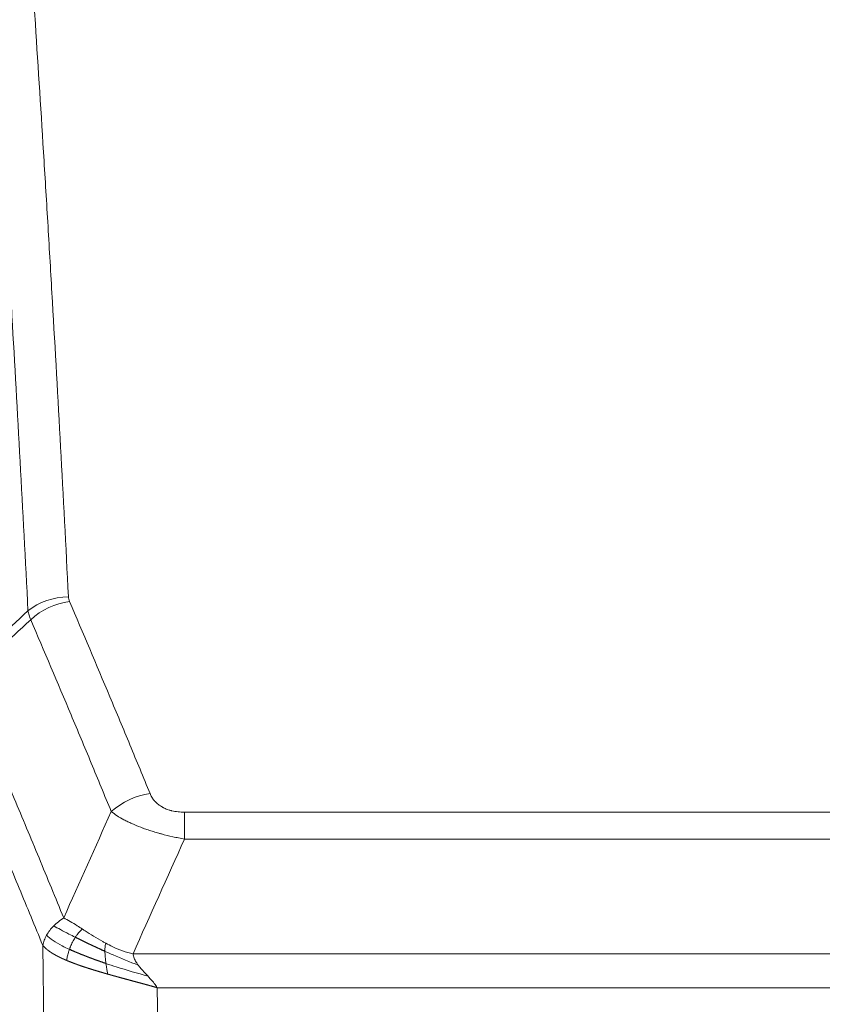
# Model space of a CAD drawing. Header units: inches. Extents: x 0 to 23760, y -13 to 16800.
# Tile 243 of 256: x 18278 to 18414, y 14420 to 14587. Entities that reach past the tile are written whole.
import ezdxf

# ---------------------------------------------------------------- set-up
doc = ezdxf.new("R2010")
doc.units = ezdxf.units.IN
doc.layers.add('1', color=7, linetype='Continuous', true_color=0xffffff)

msp = doc.modelspace()

# ---------------------------------------------------------------- linework, layer by layer
at = {"layer": '1', "color": 110, "linetype": 'Continuous', "lineweight": 13}
for p, q in [((18305.997, 14452.697), (18511.339, 14452.697)), ((18305.997, 14448.134), (18305.997, 14452.697)), ((18511.339, 14448.134), (18305.997, 14448.134)), ((18282.904, 14354.449), (18281.946, 14430.1)), ((18297.265, 14428.654), (18520.071, 14428.654)), ((18515.958, 14422.91), (18301.378, 14422.91)), ((18301.378, 14422.91), (18302.347, 14346.414))]:
    msp.add_line(p, q, dxfattribs=at)
for centre, major_axis, ratio, start_param, end_param in [((18286.301, 14480.949), (-9.987, -0.512), 0.8285973, 4.6699673, 5.4273767), ((18286.489, 14480.157), (-9.188, -3.948), 0.8056434, 4.3791539, 5.1247913), ((18300.15, 14447.696), (-9.245, -3.812), 0.7933159, 4.3962573, 5.1392153)]:
    msp.add_ellipse(centre, major_axis=major_axis, ratio=ratio, start_param=start_param, end_param=end_param, dxfattribs=at)
for points, knots in [([(18274.343, 14671.89), (18274.9, 14665.27), (18276.001, 14651.78), (18277.608, 14630.795), (18278.651, 14616.306), (18279.421, 14605.252), (18279.804, 14599.678), (18280.182, 14594.033), (18280.434, 14590.255), (18280.559, 14588.358), (18281.182, 14578.833), (18281.674, 14571.092), (18282.399, 14559.296), (18282.639, 14555.335), (18283.115, 14547.352), (18283.35, 14543.331), (18284.053, 14531.178), (18284.973, 14514.736), (18285.863, 14497.817), (18286.301, 14489.239)], [0, 0, 0, 0, 0.125, 0.25, 0.375, 0.375, 0.4375, 0.46875, 0.46875, 0.5, 0.5, 0.625, 0.625, 0.6875, 0.6875, 0.75, 0.75, 0.875, 1, 1, 1, 1]), ([(18279.434, 14486.862), (18278.995, 14495.431), (18278.104, 14512.329), (18277.182, 14528.752), (18276.479, 14540.891), (18276.243, 14544.907), (18275.766, 14552.881), (18275.526, 14556.837), (18274.8, 14568.619), (18274.308, 14576.351), (18273.684, 14585.865), (18273.558, 14587.76), (18273.307, 14591.534), (18272.928, 14597.172), (18272.545, 14602.739), (18271.773, 14613.781), (18270.729, 14628.253), (18269.12, 14649.214), (18268.018, 14662.688), (18267.459, 14669.301)], [0, 0, 0, 0, 0.125, 0.25, 0.25, 0.3125, 0.3125, 0.375, 0.375, 0.5, 0.5, 0.53125, 0.53125, 0.5625, 0.625, 0.625, 0.75, 0.875, 1, 1, 1, 1]), ([(18286.489, 14488.444), (18286.433, 14488.574), (18286.389, 14488.706), (18286.327, 14488.971), (18286.308, 14489.104), (18286.301, 14489.239)], [0, 0, 0, 0, 0.5, 0.5, 1, 1, 1, 1]), ([(18286.489, 14488.444), (18288.774, 14483.103), (18291.055, 14477.716), (18294.471, 14469.568), (18295.608, 14466.841), (18297.881, 14461.363), (18299.016, 14458.613), (18300.15, 14455.851)], [0, 0, 0, 0, 0.5, 0.5, 0.75, 0.75, 1, 1, 1, 1]), ([(18293.57, 14452.794), (18292.434, 14455.553), (18291.298, 14458.3), (18289.023, 14463.773), (18287.884, 14466.498), (18284.465, 14474.639), (18282.181, 14480.021), (18279.892, 14485.357)], [0, 0, 0, 0, 0.25, 0.25, 0.5, 0.5, 1, 1, 1, 1]), ([(18268.649, 14474.903), (18271.471, 14468.348), (18274.287, 14461.724), (18278.5, 14451.684), (18279.903, 14448.32), (18282.705, 14441.559), (18284.105, 14438.161), (18285.503, 14434.746)], [0, 0, 0, 0, 0.5, 0.5, 0.75, 0.75, 1, 1, 1, 1]), ([(18281.946, 14430.1), (18280.615, 14433.341), (18279.283, 14436.566), (18276.615, 14442.986), (18275.28, 14446.18), (18271.269, 14455.717), (18268.589, 14462.012), (18265.904, 14468.245)], [0, 0, 0, 0, 0.25, 0.25, 0.5, 0.5, 1, 1, 1, 1]), ([(18305.997, 14452.697), (18305.814, 14452.697), (18305.632, 14452.702), (18305.268, 14452.72), (18305.088, 14452.735), (18304.733, 14452.773), (18304.557, 14452.797), (18304.211, 14452.855), (18304.04, 14452.89), (18303.829, 14452.94), (18303.787, 14452.95), (18303.703, 14452.971), (18303.579, 14453.004), (18303.457, 14453.04), (18303.218, 14453.115), (18302.911, 14453.224), (18302.623, 14453.351), (18302.45, 14453.436), (18302.416, 14453.453), (18302.348, 14453.489), (18302.314, 14453.506), (18302.214, 14453.561), (18302.149, 14453.598), (18301.96, 14453.711), (18301.84, 14453.789), (18301.614, 14453.952), (18301.507, 14454.036), (18301.304, 14454.208), (18301.208, 14454.297), (18301.095, 14454.411), (18301.073, 14454.434), (18301.029, 14454.48), (18301.008, 14454.504), (18300.944, 14454.574), (18300.903, 14454.621), (18300.784, 14454.762), (18300.711, 14454.858), (18300.574, 14455.051), (18300.51, 14455.149), (18300.333, 14455.445), (18300.234, 14455.647), (18300.15, 14455.851)], [0, 0, 0, 0, 0.0625, 0.0625, 0.125, 0.125, 0.1875, 0.1875, 0.25, 0.25, 0.265625, 0.265625, 0.28125, 0.3125, 0.3125, 0.375, 0.4375, 0.4375, 0.453125, 0.453125, 0.46875, 0.46875, 0.5, 0.5, 0.5625, 0.5625, 0.625, 0.625, 0.6875, 0.6875, 0.703125, 0.703125, 0.71875, 0.71875, 0.75, 0.75, 0.8125, 0.8125, 0.875, 0.875, 1, 1, 1, 1]), ([(18305.997, 14448.134), (18305.662, 14448.194), (18305.329, 14448.258), (18304.666, 14448.391), (18304.337, 14448.461), (18303.362, 14448.678), (18302.724, 14448.834), (18302.021, 14449.023), (18301.943, 14449.044), (18301.788, 14449.087), (18301.711, 14449.108), (18301.479, 14449.174), (18301.326, 14449.218), (18300.872, 14449.351), (18300.277, 14449.534), (18299.704, 14449.725), (18299.283, 14449.873), (18299.074, 14449.947), (18298.869, 14450.023), (18298.732, 14450.073), (18298.665, 14450.099), (18298.059, 14450.329), (18297.551, 14450.539), (18296.832, 14450.863), (18296.599, 14450.972), (18296.261, 14451.138), (18296.15, 14451.194), (18295.931, 14451.306), (18295.824, 14451.362), (18295.297, 14451.644), (18294.908, 14451.871), (18294.194, 14452.33), (18293.867, 14452.561), (18293.57, 14452.794)], [0, 0, 0, 0, 0.0625, 0.0625, 0.125, 0.125, 0.25, 0.25, 0.265625, 0.265625, 0.28125, 0.28125, 0.3125, 0.3125, 0.375, 0.4375, 0.4375, 0.46875, 0.484375, 0.484375, 0.5, 0.5, 0.625, 0.625, 0.6875, 0.6875, 0.71875, 0.71875, 0.75, 0.75, 0.875, 0.875, 1, 1, 1, 1]), ([(18283.796, 14433.401), (18284.042, 14433.645), (18284.308, 14433.881), (18284.878, 14434.33), (18285.182, 14434.544), (18285.503, 14434.746)], [0, 0, 0, 0, 0.5, 0.5, 1, 1, 1, 1]), ([(18288.678, 14432.851), (18288.379, 14433.044), (18288.089, 14433.233), (18286.962, 14433.953), (18286.196, 14434.419), (18285.503, 14434.746)], [0, 0, 0, 0, 0.25, 0.25, 1, 1, 1, 1]), ([(18282.585, 14431.813), (18282.742, 14432.088), (18282.922, 14432.36), (18283.326, 14432.891), (18283.55, 14433.15), (18283.796, 14433.401)], [0, 0, 0, 0, 0.5, 0.5, 1, 1, 1, 1]), ([(18287.454, 14431.47), (18287.082, 14431.658), (18286.726, 14431.841), (18285.365, 14432.546), (18284.494, 14433.018), (18283.796, 14433.401)], [0, 0, 0, 0, 0.25, 0.25, 1, 1, 1, 1]), ([(18287.454, 14431.47), (18287.553, 14431.626), (18287.654, 14431.773), (18287.911, 14432.117), (18288.068, 14432.301), (18288.379, 14432.617), (18288.532, 14432.749), (18288.678, 14432.851)], [0, 0, 0, 0, 0.25, 0.25, 0.625, 0.625, 1, 1, 1, 1]), ([(18292.647, 14430.443), (18292.467, 14430.539), (18292.289, 14430.636), (18291.582, 14431.031), (18291.067, 14431.337), (18290.073, 14431.951), (18289.593, 14432.258), (18288.979, 14432.655), (18288.828, 14432.754), (18288.678, 14432.851)], [0, 0, 0, 0, 0.125, 0.125, 0.5, 0.5, 0.875, 0.875, 1, 1, 1, 1]), ([(18281.946, 14430.1), (18282.003, 14430.386), (18282.086, 14430.673), (18282.299, 14431.246), (18282.43, 14431.531), (18282.585, 14431.813)], [0, 0, 0, 0, 0.5, 0.5, 1, 1, 1, 1]), ([(18286.468, 14429.397), (18286.033, 14429.601), (18285.623, 14429.805), (18284.093, 14430.621), (18283.198, 14431.229), (18282.585, 14431.813)], [0, 0, 0, 0, 0.25, 0.25, 1, 1, 1, 1]), ([(18286.468, 14429.397), (18286.499, 14429.486), (18286.531, 14429.575), (18286.666, 14429.932), (18286.779, 14430.202), (18287.028, 14430.731), (18287.164, 14430.989), (18287.356, 14431.313), (18287.404, 14431.393), (18287.454, 14431.47)], [0, 0, 0, 0, 0.125, 0.125, 0.5, 0.5, 0.875, 0.875, 1, 1, 1, 1]), ([(18285.978, 14427.552), (18285.966, 14427.557), (18285.943, 14427.566), (18285.908, 14427.581), (18285.873, 14427.596), (18285.837, 14427.612), (18285.801, 14427.627), (18285.764, 14427.643), (18285.727, 14427.659), (18285.69, 14427.675), (18285.652, 14427.692), (18285.614, 14427.708), (18285.576, 14427.725), (18285.537, 14427.742), (18285.498, 14427.76), (18285.458, 14427.777), (18285.418, 14427.795), (18285.378, 14427.813), (18285.338, 14427.831), (18285.297, 14427.85), (18285.256, 14427.869), (18285.215, 14427.888), (18285.173, 14427.907), (18285.131, 14427.926), (18285.089, 14427.946), (18285.047, 14427.966), (18285.004, 14427.986), (18284.961, 14428.007), (18284.918, 14428.027), (18284.874, 14428.048), (18284.831, 14428.069), (18284.787, 14428.091), (18284.743, 14428.113), (18284.699, 14428.135), (18284.654, 14428.157), (18284.61, 14428.179), (18284.565, 14428.202), (18284.52, 14428.225), (18284.475, 14428.248), (18284.429, 14428.271), (18284.384, 14428.295), (18284.338, 14428.319), (18284.293, 14428.343), (18284.247, 14428.368), (18284.201, 14428.392), (18284.155, 14428.417), (18284.109, 14428.443), (18284.063, 14428.468), (18284.017, 14428.494), (18283.971, 14428.52), (18283.925, 14428.546), (18283.878, 14428.573), (18283.832, 14428.6), (18283.786, 14428.627), (18283.74, 14428.654), (18283.694, 14428.682), (18283.647, 14428.71), (18283.601, 14428.738), (18283.555, 14428.767), (18283.509, 14428.795), (18283.463, 14428.825), (18283.417, 14428.854), (18283.372, 14428.883), (18283.326, 14428.913), (18283.281, 14428.944), (18283.235, 14428.974), (18283.19, 14429.005), (18283.145, 14429.036), (18283.1, 14429.067), (18283.056, 14429.099), (18283.011, 14429.13), (18282.967, 14429.163), (18282.923, 14429.195), (18282.88, 14429.228), (18282.836, 14429.261), (18282.793, 14429.294), (18282.75, 14429.328), (18282.708, 14429.361), (18282.666, 14429.396), (18282.624, 14429.43), (18282.582, 14429.465), (18282.541, 14429.5), (18282.5, 14429.535), (18282.46, 14429.571), (18282.42, 14429.607), (18282.381, 14429.643), (18282.342, 14429.679), (18282.303, 14429.716), (18282.265, 14429.753), (18282.227, 14429.791), (18282.19, 14429.828), (18282.154, 14429.866), (18282.118, 14429.904), (18282.082, 14429.943), (18282.047, 14429.982), (18282.013, 14430.021), (18281.979, 14430.06), (18281.957, 14430.087), (18281.946, 14430.1)], [0, 0, 0, 0, 0.0060657, 0.012223, 0.0184718, 0.0248123, 0.0312443, 0.0377679, 0.0443831, 0.0510899, 0.0578883, 0.0647782, 0.0717598, 0.0788329, 0.0859977, 0.093254, 0.1006019, 0.1080414, 0.1155725, 0.1231952, 0.1309095, 0.1387154, 0.1466129, 0.1546019, 0.1626826, 0.1708549, 0.1791188, 0.1874742, 0.1959213, 0.20446, 0.2130903, 0.2218121, 0.2306256, 0.2395307, 0.2485274, 0.2576156, 0.2667955, 0.276067, 0.2854301, 0.2948848, 0.3044311, 0.314069, 0.3237985, 0.3336196, 0.3435324, 0.3535367, 0.3636326, 0.3738202, 0.3840993, 0.3944701, 0.4049324, 0.4154864, 0.426132, 0.4368691, 0.4476979, 0.4586183, 0.4696303, 0.480734, 0.4919292, 0.503216, 0.5145945, 0.5260645, 0.5376262, 0.5492795, 0.5610244, 0.5728609, 0.584789, 0.5968087, 0.60892, 0.621123, 0.6334175, 0.6458037, 0.6582815, 0.6708509, 0.6835119, 0.6962645, 0.7091087, 0.7220445, 0.735072, 0.748191, 0.7614017, 0.774704, 0.7880979, 0.8015834, 0.8151605, 0.8288293, 0.8425896, 0.8564416, 0.8703852, 0.8844204, 0.8985472, 0.9127656, 0.9270756, 0.9414773, 0.9559705, 0.9705554, 0.9852319, 1, 1, 1, 1]), ([(18285.978, 14427.552), (18286.014, 14427.732), (18286.056, 14427.937), (18286.162, 14428.383), (18286.224, 14428.625), (18286.35, 14429.047), (18286.406, 14429.221), (18286.468, 14429.397)], [0, 0, 0, 0, 0.375, 0.375, 0.75, 0.75, 1, 1, 1, 1]), ([(18292.497, 14429.073), (18292.496, 14429.228), (18292.497, 14429.376), (18292.511, 14429.72), (18292.527, 14429.903), (18292.575, 14430.216), (18292.607, 14430.345), (18292.647, 14430.443)], [0, 0, 0, 0, 0.25, 0.25, 0.625, 0.625, 1, 1, 1, 1]), ([(18298.136, 14426.756), (18296.726, 14427.278), (18295.289, 14427.861), (18293.419, 14428.666), (18292.955, 14428.869), (18292.497, 14429.073)], [0, 0, 0, 0, 0.75, 0.75, 1, 1, 1, 1]), ([(18292.666, 14427.013), (18292.654, 14427.1), (18292.642, 14427.188), (18292.598, 14427.541), (18292.569, 14427.809), (18292.525, 14428.335), (18292.51, 14428.592), (18292.5, 14428.916), (18292.498, 14428.996), (18292.497, 14429.073)], [0, 0, 0, 0, 0.125, 0.125, 0.5, 0.5, 0.875, 0.875, 1, 1, 1, 1]), ([(18297.265, 14428.654), (18296.045, 14428.92), (18294.869, 14429.362), (18293.375, 14430.066), (18293.008, 14430.251), (18292.647, 14430.443)], [0, 0, 0, 0, 0.75, 0.75, 1, 1, 1, 1]), ([(18292.981, 14425.22), (18292.959, 14425.226), (18292.915, 14425.239), (18292.849, 14425.257), (18292.783, 14425.276), (18292.717, 14425.295), (18292.651, 14425.314), (18292.585, 14425.333), (18292.518, 14425.352), (18292.452, 14425.371), (18292.386, 14425.39), (18292.319, 14425.409), (18292.253, 14425.428), (18292.186, 14425.447), (18292.12, 14425.467), (18292.053, 14425.486), (18291.987, 14425.505), (18291.92, 14425.525), (18291.853, 14425.544), (18291.786, 14425.564), (18291.72, 14425.583), (18291.653, 14425.603), (18291.586, 14425.623), (18291.519, 14425.643), (18291.452, 14425.662), (18291.385, 14425.682), (18291.318, 14425.702), (18291.251, 14425.722), (18291.184, 14425.742), (18291.117, 14425.762), (18291.05, 14425.782), (18290.983, 14425.803), (18290.916, 14425.823), (18290.849, 14425.843), (18290.782, 14425.864), (18290.714, 14425.884), (18290.647, 14425.904), (18290.58, 14425.925), (18290.513, 14425.946), (18290.446, 14425.966), (18290.379, 14425.987), (18290.312, 14426.008), (18290.245, 14426.029), (18290.178, 14426.05), (18290.111, 14426.071), (18290.044, 14426.092), (18289.977, 14426.113), (18289.91, 14426.134), (18289.843, 14426.155), (18289.776, 14426.176), (18289.709, 14426.198), (18289.642, 14426.219), (18289.575, 14426.241), (18289.508, 14426.262), (18289.442, 14426.284), (18289.375, 14426.305), (18289.308, 14426.327), (18289.242, 14426.349), (18289.175, 14426.371), (18289.109, 14426.393), (18289.042, 14426.415), (18288.976, 14426.437), (18288.91, 14426.459), (18288.843, 14426.481), (18288.777, 14426.503), (18288.711, 14426.526), (18288.645, 14426.548), (18288.579, 14426.57), (18288.513, 14426.593), (18288.447, 14426.615), (18288.382, 14426.638), (18288.316, 14426.661), (18288.25, 14426.684), (18288.185, 14426.707), (18288.12, 14426.729), (18288.054, 14426.752), (18287.989, 14426.776), (18287.924, 14426.799), (18287.859, 14426.822), (18287.795, 14426.845), (18287.73, 14426.869), (18287.665, 14426.892), (18287.601, 14426.915), (18287.537, 14426.939), (18287.472, 14426.963), (18287.408, 14426.986), (18287.344, 14427.01), (18287.28, 14427.034), (18287.217, 14427.058), (18287.153, 14427.082), (18287.09, 14427.106), (18287.027, 14427.13), (18286.964, 14427.154), (18286.901, 14427.179), (18286.838, 14427.203), (18286.775, 14427.227), (18286.713, 14427.252), (18286.651, 14427.276), (18286.589, 14427.301), (18286.527, 14427.326), (18286.465, 14427.351), (18286.403, 14427.375), (18286.342, 14427.4), (18286.281, 14427.425), (18286.22, 14427.451), (18286.159, 14427.476), (18286.098, 14427.501), (18286.038, 14427.526), (18285.998, 14427.543), (18285.978, 14427.552)], [0, 0, 0, 0, 0.0082024, 0.0164263, 0.0246716, 0.0329384, 0.0412265, 0.0495362, 0.0578672, 0.0662198, 0.0745938, 0.0829892, 0.0914062, 0.0998446, 0.1083045, 0.1167859, 0.1252887, 0.1338131, 0.1423589, 0.1509263, 0.1595151, 0.1681255, 0.1767574, 0.1854108, 0.1940858, 0.2027822, 0.2115002, 0.2202398, 0.2290008, 0.2377835, 0.2465876, 0.2554134, 0.2642606, 0.2731295, 0.2820199, 0.2909319, 0.2998654, 0.3088206, 0.3177973, 0.3267956, 0.3358154, 0.3448569, 0.35392, 0.3630047, 0.3721109, 0.3812388, 0.3903883, 0.3995594, 0.4087522, 0.4179665, 0.4272025, 0.4364601, 0.4457393, 0.4550402, 0.4643627, 0.4737069, 0.4830727, 0.4924601, 0.5018692, 0.5113, 0.5207524, 0.5302265, 0.5397222, 0.5492397, 0.5587788, 0.5683395, 0.577922, 0.5875261, 0.5971519, 0.6067994, 0.6164686, 0.6261595, 0.6358721, 0.6456064, 0.6553624, 0.6651401, 0.6749395, 0.6847606, 0.6946034, 0.704468, 0.7143542, 0.7242622, 0.734192, 0.7441434, 0.7541166, 0.7641115, 0.7741282, 0.7841666, 0.7942268, 0.8043087, 0.8144123, 0.8245377, 0.8346848, 0.8448538, 0.8550444, 0.8652568, 0.875491, 0.885747, 0.8960247, 0.9063242, 0.9166455, 0.9269886, 0.9373534, 0.9477401, 0.9581485, 0.9685787, 0.9790306, 0.9895044, 1, 1, 1, 1]), ([(18298.136, 14426.756), (18298.018, 14426.913), (18297.908, 14427.071), (18297.659, 14427.465), (18297.534, 14427.702), (18297.348, 14428.177), (18297.287, 14428.415), (18297.265, 14428.654)], [0, 0, 0, 0, 0.25, 0.25, 0.625, 0.625, 1, 1, 1, 1]), ([(18292.981, 14425.22), (18292.947, 14425.391), (18292.908, 14425.588), (18292.826, 14426.019), (18292.783, 14426.254), (18292.716, 14426.668), (18292.69, 14426.839), (18292.666, 14427.013)], [0, 0, 0, 0, 0.375, 0.375, 0.75, 0.75, 1, 1, 1, 1]), ([(18299.807, 14424.858), (18298.035, 14425.362), (18296.205, 14425.892), (18293.832, 14426.634), (18293.244, 14426.822), (18292.666, 14427.013)], [0, 0, 0, 0, 0.75, 0.75, 1, 1, 1, 1]), ([(18299.807, 14424.858), (18299.734, 14424.938), (18299.66, 14425.018), (18299.363, 14425.336), (18299.142, 14425.573), (18298.714, 14426.047), (18298.509, 14426.283), (18298.257, 14426.598), (18298.195, 14426.677), (18298.136, 14426.756)], [0, 0, 0, 0, 0.125, 0.125, 0.5, 0.5, 0.875, 0.875, 1, 1, 1, 1]), ([(18301.378, 14422.91), (18301.356, 14422.916), (18301.312, 14422.929), (18301.245, 14422.948), (18301.179, 14422.967), (18301.112, 14422.986), (18301.045, 14423.005), (18300.979, 14423.024), (18300.912, 14423.042), (18300.845, 14423.061), (18300.777, 14423.08), (18300.71, 14423.099), (18300.643, 14423.118), (18300.575, 14423.137), (18300.508, 14423.156), (18300.44, 14423.175), (18300.372, 14423.194), (18300.304, 14423.213), (18300.236, 14423.232), (18300.168, 14423.25), (18300.1, 14423.269), (18300.032, 14423.288), (18299.963, 14423.307), (18299.895, 14423.326), (18299.826, 14423.345), (18299.758, 14423.364), (18299.689, 14423.383), (18299.62, 14423.402), (18299.551, 14423.421), (18299.482, 14423.44), (18299.413, 14423.459), (18299.344, 14423.478), (18299.275, 14423.497), (18299.205, 14423.516), (18299.136, 14423.535), (18299.067, 14423.554), (18298.997, 14423.573), (18298.927, 14423.592), (18298.858, 14423.611), (18298.788, 14423.63), (18298.718, 14423.649), (18298.648, 14423.668), (18298.578, 14423.687), (18298.508, 14423.706), (18298.437, 14423.725), (18298.367, 14423.744), (18298.297, 14423.764), (18298.226, 14423.783), (18298.156, 14423.802), (18298.085, 14423.821), (18298.015, 14423.84), (18297.944, 14423.859), (18297.873, 14423.878), (18297.803, 14423.898), (18297.732, 14423.917), (18297.661, 14423.936), (18297.59, 14423.955), (18297.519, 14423.974), (18297.448, 14423.994), (18297.377, 14424.013), (18297.305, 14424.032), (18297.234, 14424.051), (18297.163, 14424.071), (18297.091, 14424.09), (18297.02, 14424.109), (18296.948, 14424.129), (18296.877, 14424.148), (18296.805, 14424.167), (18296.734, 14424.187), (18296.662, 14424.206), (18296.59, 14424.226), (18296.519, 14424.245), (18296.447, 14424.264), (18296.375, 14424.284), (18296.303, 14424.303), (18296.231, 14424.323), (18296.159, 14424.342), (18296.087, 14424.362), (18296.015, 14424.381), (18295.943, 14424.401), (18295.871, 14424.421), (18295.799, 14424.44), (18295.727, 14424.46), (18295.655, 14424.479), (18295.583, 14424.499), (18295.511, 14424.519), (18295.438, 14424.538), (18295.366, 14424.558), (18295.294, 14424.578), (18295.222, 14424.597), (18295.149, 14424.617), (18295.077, 14424.637), (18295.005, 14424.657), (18294.932, 14424.677), (18294.86, 14424.696), (18294.788, 14424.716), (18294.715, 14424.736), (18294.643, 14424.756), (18294.571, 14424.776), (18294.498, 14424.796), (18294.426, 14424.816), (18294.354, 14424.836), (18294.281, 14424.856), (18294.209, 14424.876), (18294.137, 14424.896), (18294.064, 14424.916), (18293.992, 14424.936), (18293.919, 14424.956), (18293.847, 14424.976), (18293.775, 14424.997), (18293.703, 14425.017), (18293.63, 14425.037), (18293.558, 14425.057), (18293.486, 14425.077), (18293.413, 14425.098), (18293.341, 14425.118), (18293.269, 14425.138), (18293.197, 14425.159), (18293.125, 14425.179), (18293.053, 14425.2), (18293.005, 14425.213), (18292.981, 14425.22)], [0, 0, 0, 0, 0.007775, 0.0155603, 0.0233558, 0.0311618, 0.038978, 0.0468046, 0.0546416, 0.0624889, 0.0703466, 0.0782147, 0.0860931, 0.093982, 0.1018813, 0.109791, 0.1177112, 0.1256417, 0.1335828, 0.1415343, 0.1494962, 0.1574687, 0.1654516, 0.173445, 0.1814489, 0.1894634, 0.1974883, 0.2055238, 0.2135699, 0.2216264, 0.2296936, 0.2377713, 0.2458596, 0.2539585, 0.2620679, 0.270188, 0.2783187, 0.28646, 0.2946119, 0.3027745, 0.3109477, 0.3191316, 0.3273261, 0.3355314, 0.3437472, 0.3519738, 0.3602111, 0.3684591, 0.3767178, 0.3849872, 0.3932673, 0.4015582, 0.4098598, 0.4181722, 0.4264954, 0.4348293, 0.443174, 0.4515295, 0.4598958, 0.4682728, 0.4766607, 0.4850594, 0.493469, 0.5018893, 0.5103206, 0.5187626, 0.5272155, 0.5356793, 0.544154, 0.5526395, 0.561136, 0.5696433, 0.5781615, 0.5866906, 0.5952307, 0.6037817, 0.6123436, 0.6209165, 0.6295003, 0.638095, 0.6467007, 0.6553174, 0.6639451, 0.6725838, 0.6812334, 0.6898941, 0.6985657, 0.7072484, 0.7159421, 0.7246468, 0.7333625, 0.7420893, 0.7508272, 0.759576, 0.768336, 0.777107, 0.7858891, 0.7946823, 0.8034866, 0.812302, 0.8211284, 0.829966, 0.8388147, 0.8476746, 0.8565455, 0.8654276, 0.8743209, 0.8832252, 0.8921408, 0.9010675, 0.9100054, 0.9189544, 0.9279147, 0.9368861, 0.9458688, 0.9548626, 0.9638676, 0.9728839, 0.9819114, 0.9909501, 1, 1, 1, 1]), ([(18301.378, 14422.91), (18301.226, 14423.159), (18301.05, 14423.405), (18300.667, 14423.894), (18300.459, 14424.137), (18300.102, 14424.539), (18299.955, 14424.699), (18299.807, 14424.858)], [0, 0, 0, 0, 0.375, 0.375, 0.75, 0.75, 1, 1, 1, 1])]:
    msp.add_open_spline(points, degree=3, knots=knots, dxfattribs=at)
for points in [[(18268.437, 14476.64), (18272.102, 14480.049), (18275.767, 14483.456), (18279.434, 14486.862)], [(18279.892, 14485.357), (18279.78, 14485.615), (18279.591, 14486.124), (18279.474, 14486.619), (18279.434, 14486.862)], [(18279.892, 14485.357), (18276.144, 14481.873), (18272.396, 14478.389), (18268.649, 14474.903)], [(18285.503, 14434.746), (18288.177, 14440.768), (18290.866, 14446.784), (18293.57, 14452.794)], [(18305.997, 14448.134), (18303.069, 14441.647), (18300.158, 14435.154), (18297.265, 14428.654)]]:
    msp.add_open_spline(points, degree=3, dxfattribs=at)
at = {"layer": '1', "color": 2, "linetype": 'Continuous', "lineweight": 25}
for points in [[(18292.497, 14429.073), (18292.268, 14429.175), (18292.041, 14429.278), (18291.14, 14429.687), (18290.48, 14429.995), (18289.211, 14430.6), (18288.601, 14430.897), (18287.829, 14431.282), (18287.64, 14431.377), (18287.454, 14431.47)], [(18292.666, 14427.013), (18292.377, 14427.108), (18292.091, 14427.204), (18290.957, 14427.591), (18290.133, 14427.886), (18288.569, 14428.484), (18287.827, 14428.787), (18286.909, 14429.194), (18286.685, 14429.295), (18286.468, 14429.397)]]:
    msp.add_open_spline(points, degree=3, knots=[0, 0, 0, 0, 0.125, 0.125, 0.5, 0.5, 0.875, 0.875, 1, 1, 1, 1], dxfattribs=at)

doc.saveas('drawing.dxf')
